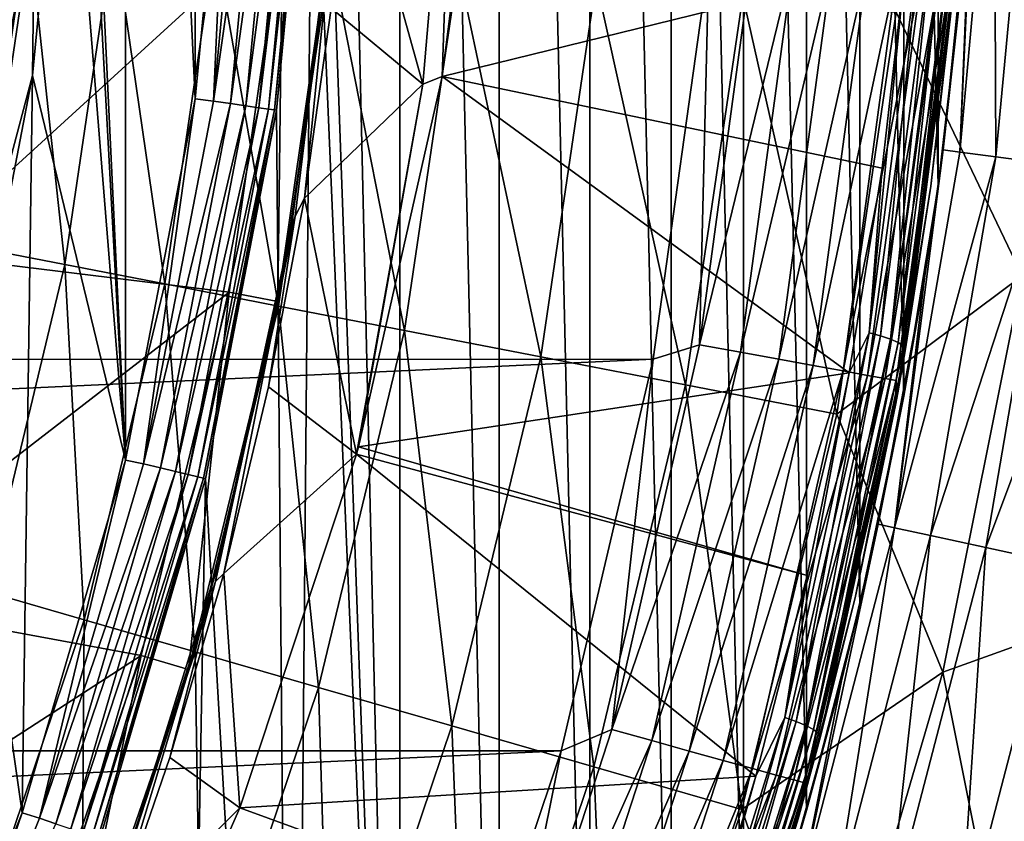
# Model space of a CAD drawing. Header units: metres. Extents: x -109 to 109, y -342 to 116.
# Tile 130 of 213: x 22.19 to 28.19, y -7.74 to -2.86. Entities that reach past the tile are written whole.
import ezdxf

# ---------------------------------------------------------------- set-up
doc = ezdxf.new("R2010")
doc.units = ezdxf.units.M
doc.layers.add('solid_505140_SW0001', color=7, linetype='CONTINUOUS')

msp = doc.modelspace()

# ---------------------------------------------------------------- linework, layer by layer
at = {"layer": 'solid_505140_SW0001'}
for points in [[(24.506989, -13.650418, 31), (24.506989, 13.650418, 31), (23.850792, 14.767026, 31)], [(23.972839, 1.141143, 31), (24.506989, -13.650418, 31), (23.850792, 14.767026, 31)], [(25.111013, -12.504457, 31), (25.111013, 12.504457, 31), (24.506989, 13.650418, 31)], [(24.506989, -13.650418, 31), (25.111013, -12.504457, 31), (24.506989, 13.650418, 31)], [(25.662172, -11.330418, 31), (25.662172, 11.330418, 31), (25.111013, 12.504457, 31)], [(25.111013, -12.504457, 31), (25.662172, -11.330418, 31), (25.111013, 12.504457, 31)], [(26.157946, -10.133497, 31), (26.157946, 10.133497, 31), (25.662172, 11.330418, 31)], [(25.662172, -11.330418, 31), (26.157946, -10.133497, 31), (25.662172, 11.330418, 31)], [(26.597843, -8.915154, 31), (26.597843, 8.915154, 31), (26.157946, 10.133497, 31)], [(26.157946, -10.133497, 31), (26.597843, -8.915154, 31), (26.157946, 10.133497, 31)], [(26.981283, -7.676992, 31), (26.981283, 7.676992, 31), (26.597843, 8.915154, 31)], [(26.597843, -8.915154, 31), (26.981283, -7.676992, 31), (26.597843, 8.915154, 31)], [(22.836676, -5.544024, 34), (22.836691, 5.54396, 34), (22.205881, 7.690804, 34)], [(22.474459, 1.071545, 34), (22.836676, -5.544024, 34), (22.205881, 7.690804, 34)], [(27.307158, -6.422096, 31), (27.307158, 6.422096, 31), (26.981283, 7.676992, 31)], [(26.981283, -7.676992, 31), (27.307158, -6.422096, 31), (26.981283, 7.676992, 31)], [(27.5746, -5.154395, 31), (27.5746, 5.154395, 31), (27.307158, 6.422096, 31)], [(27.307158, -6.422096, 31), (27.5746, -5.154395, 31), (27.307158, 6.422096, 31)], [(22.836676, -5.544024, 34), (23.260468, -3.346642, 34), (22.836691, 5.54396, 34)], [(23.260468, -3.346642, 34), (23.260477, 3.346576, 34), (22.836691, 5.54396, 34)], [(27.783115, -3.876137, 31), (27.783115, 3.876137, 31), (27.5746, 5.154395, 31)], [(27.5746, -5.154395, 31), (27.783115, -3.876137, 31), (27.5746, 5.154395, 31)], [(27.783115, -3.876137, 31), (27.932512, -2.588223, 31), (27.783115, 3.876137, 31)], [(23.260468, -3.346642, 34), (23.473347, -1.118814, 34), (23.260477, 3.346576, 34)], [(23.972839, 1.141143, 31), (23.972839, -1.141143, 31), (24.506989, -13.650418, 31)], [(22.474459, 1.071545, 34), (22.474459, -1.07153, 34), (22.836676, -5.544024, 34)], [(25.05442, -0.920329, 40.943993), (24.764456, -3.210509, 40.436272), (24.841686, -0.979024, 39.927074)], [(27.585497, -2.515642, 40.590321), (24.764456, -3.210509, 40.436272), (25.05442, -0.920329, 40.943993)], [(24.194204, -1.630088, 37.711193), (24.841686, -0.979024, 39.927074), (24.646654, -3.25736, 39.927074)], [(24.764456, -3.210509, 40.436272), (24.646654, -3.25736, 39.927074), (24.841686, -0.979024, 39.927074)], [(22.474459, -1.07153, 34), (22.270624, -3.20458, 34), (22.836676, -5.544024, 34)], [(22.280931, -2.19448, 34.012535), (22.270624, -3.20458, 34), (22.474459, -1.07153, 34)], [(23.370932, -3.360233, 33.987465), (23.473347, -1.118814, 34), (23.260468, -3.346642, 34)], [(23.370932, -3.360233, 33.987465), (23.584517, -1.123469, 33.987465), (23.473347, -1.118814, 34)], [(23.69018, -1.128502, 33.950436), (23.584517, -1.123469, 33.987465), (23.370932, -3.360233, 33.987465)], [(23.475637, -3.375287, 33.950436), (23.69018, -1.128502, 33.950436), (23.370932, -3.360233, 33.987465)], [(23.78495, -1.133017, 33.890778), (23.69018, -1.128502, 33.950436), (23.475637, -3.375287, 33.950436)], [(23.56955, -3.38879, 33.890778), (23.78495, -1.133017, 33.890778), (23.475637, -3.375287, 33.950436)], [(23.864065, -1.136786, 33.811481), (23.78495, -1.133017, 33.890778), (23.56955, -3.38879, 33.890778)], [(23.647949, -3.400062, 33.811481), (23.864065, -1.136786, 33.811481), (23.56955, -3.38879, 33.890778)], [(23.923552, -1.139619, 33.716537), (23.864065, -1.136786, 33.811481), (23.647949, -3.400062, 33.811481)], [(23.706896, -3.408537, 33.716537), (23.923552, -1.139619, 33.716537), (23.647949, -3.400062, 33.811481)], [(23.960419, -1.141375, 33.610714), (23.923552, -1.139619, 33.716537), (23.706896, -3.408537, 33.716537)], [(23.743429, -3.41379, 33.610714), (23.960419, -1.141375, 33.610714), (23.706896, -3.408537, 33.716537)], [(23.743429, -3.41379, 33.610714), (23.972816, -1.141966, 33.5), (23.960419, -1.141375, 33.610714)], [(23.743429, -3.41379, 33.610714), (23.755714, -3.415555, 33.5), (23.972816, -1.141966, 33.5)], [(23.972839, -1.141143, 31), (23.755615, -3.416092, 31), (23.850792, -14.767026, 31)], [(23.755714, -3.415555, 33.5), (23.755615, -3.416092, 31), (23.972839, -1.141143, 31)], [(23.972816, -1.141966, 33.5), (23.755714, -3.415555, 33.5), (23.972839, -1.141143, 31)], [(23.972839, -1.141143, 31), (23.850792, -14.767026, 31), (24.506989, -13.650418, 31)], [(27.91485, -3.669797, 29.818933), (28.021614, -1.353338, 30.940535), (27.986366, -1.950815, 30.940535)], [(27.91485, -3.669797, 29.818933), (28.125166, -1.358339, 29.799059), (28.021614, -1.353338, 30.940535)], [(27.91485, -3.669797, 29.818933), (28.135557, -3.698812, 28.715034), (28.125166, -1.358339, 29.799059)], [(28.135557, -3.698812, 28.715034), (28.354755, -1.369427, 28.676167), (28.125166, -1.358339, 29.799059)], [(28.135557, -3.698812, 28.715034), (28.474428, -3.743362, 27.642036), (28.354755, -1.369427, 28.676167)], [(24.087626, -2.793386, 37.711193), (24.194204, -1.630088, 37.711193), (24.646654, -3.25736, 39.927074)], [(23.869621, -4.059385, 37.558445), (24.110802, -2.075878, 37.401829), (24.145288, -1.800696, 37.558445)], [(23.869621, -4.059385, 37.558445), (24.145288, -1.800696, 37.558445), (23.925146, -3.950202, 37.711193)], [(24.145288, -1.800696, 37.558445), (24.087626, -2.793386, 37.711193), (23.925146, -3.950202, 37.711193)], [(28.569906, -1.977999, -21.057859), (28.294798, -4.42226, -21.057859), (27.528831, -2.817675, -21.230862)], [(27.814945, -3.656663, 30.940535), (27.986366, -1.950815, 30.940535), (27.932512, -2.588223, 31)], [(27.91485, -3.669797, 29.818933), (27.986366, -1.950815, 30.940535), (27.814945, -3.656663, 30.940535)], [(24.090418, -2.30039, 34.900002), (24.110802, -2.075878, 37.401829), (23.843863, -4.136453, 37.401829)], [(23.869621, -4.059385, 37.558445), (23.843863, -4.136453, 37.401829), (24.110802, -2.075878, 37.401829)], [(23.791767, -2.271785, 34.599998), (21.577244, -4.292109, 34.599998), (21.89406, -2.156298, 34.599998)], [(22.280931, -2.19448, 34.012535), (22.175659, -2.184112, 34.049564), (21.854795, -4.347189, 34.049564)], [(21.958546, -4.367826, 34.012535), (22.280931, -2.19448, 34.012535), (21.854795, -4.347189, 34.049564)], [(21.958546, -4.367826, 34.012535), (22.270624, -3.20458, 34), (22.280931, -2.19448, 34.012535)], [(23.791767, -2.271785, 34.599998), (23.468092, -4.523118, 34.599998), (21.577244, -4.292109, 34.599998)], [(21.820459, -2.233402, -26.15765), (22.242672, -2.276617, -25.273195), (21.950373, -4.254485, -25.273195)], [(21.950373, -4.254485, -25.273195), (22.242672, -2.276617, -25.273195), (22.466576, -4.354537, -24.444996)], [(22.242672, -2.276617, -25.273195), (22.765749, -2.330156, -24.444996), (22.466576, -4.354537, -24.444996)], [(23.791767, -2.271785, 34.599998), (23.762695, -4.579772, 34.900002), (23.468092, -4.523118, 34.599998)], [(23.791767, -2.271785, 34.599998), (24.090418, -2.30039, 34.900002), (23.762695, -4.579772, 34.900002)], [(22.466576, -4.354537, -24.444996), (22.765749, -2.330156, -24.444996), (23.075106, -4.472484, -23.68462)], [(22.765749, -2.330156, -24.444996), (23.382383, -2.39327, -23.68462), (23.075106, -4.472484, -23.68462)], [(23.762695, -4.579772, 34.900002), (24.090418, -2.30039, 34.900002), (23.843863, -4.136453, 37.401829)], [(23.075106, -4.472484, -23.68462), (23.382383, -2.39327, -23.68462), (23.76746, -4.606678, -23.002691)], [(23.382383, -2.39327, -23.68462), (24.083958, -2.465079, -23.002691), (23.76746, -4.606678, -23.002691)], [(27.363113, -4.770086, 40.100407), (27.585497, -2.515642, 40.590321), (27.672211, -2.394696, 40.627018)], [(27.363113, -4.770086, 40.100407), (27.672211, -2.394696, 40.627018), (27.433123, -4.787894, 40.125698)], [(27.672211, -2.394696, 40.627018), (27.742975, -2.406707, 40.653595), (27.433123, -4.787894, 40.125698)], [(27.433123, -4.787894, 40.125698), (27.742975, -2.406707, 40.653595), (27.493734, -4.807829, 40.167973)], [(27.742975, -2.406707, 40.653595), (27.804237, -2.421623, 40.69698), (27.493734, -4.807829, 40.167973)], [(27.493734, -4.807829, 40.167973), (27.804237, -2.421623, 40.69698), (27.540998, -4.828593, 40.22448)], [(27.804237, -2.421623, 40.69698), (27.852013, -2.438474, 40.754356), (27.540998, -4.828593, 40.22448)], [(27.540998, -4.828593, 40.22448), (27.852013, -2.438474, 40.754356), (27.571842, -4.848835, 40.291538)], [(27.852013, -2.438474, 40.754356), (27.883188, -2.456162, 40.821983), (27.571842, -4.848835, 40.291538)], [(27.571842, -4.848835, 40.291538), (27.883188, -2.456162, 40.821983), (27.584257, -4.867238, 40.364788)], [(27.883188, -2.456162, 40.821983), (27.895737, -2.473537, 40.895458), (27.584257, -4.867238, 40.364788)], [(-26.387266, -2.506375, 84.926178), (-26.049356, -4.931196, 84.926178), (26.387266, -2.506374, 84.926178)], [(-26.049356, -4.931196, 84.926178), (26.049358, -4.931189, 84.926178), (26.387266, -2.506374, 84.926178)], [(23.76746, -4.606678, -23.002691), (24.083958, -2.465079, -23.002691), (24.533968, -4.755245, -22.408735)], [(24.083958, -2.465079, -23.002691), (24.860674, -2.544578, -22.408735), (24.533968, -4.755245, -22.408735)], [(27.585497, -2.515642, 40.590321), (27.442448, -3.768578, 40.312553), (24.764456, -3.210509, 40.436272)], [(26.33042, -4.843199, 84.903389), (26.387266, -2.506374, 84.926178), (26.049358, -4.931189, 84.926178)], [(26.33042, -4.843199, 84.903389), (26.652742, -2.463722, 84.903389), (26.387266, -2.506374, 84.926178)], [(26.90453, -2.486383, 84.835632), (26.652742, -2.463722, 84.903389), (26.33042, -4.843199, 84.903389)], [(26.579163, -4.888339, 84.835632), (26.90453, -2.486383, 84.835632), (26.33042, -4.843199, 84.903389)], [(27.140751, -2.507644, 84.72496), (26.90453, -2.486383, 84.835632), (26.579163, -4.888339, 84.835632)], [(26.812527, -4.930688, 84.72496), (27.140751, -2.507644, 84.72496), (26.579163, -4.888339, 84.835632)], [(27.354218, -2.526856, 84.574745), (27.140751, -2.507644, 84.72496), (26.812527, -4.930688, 84.72496)], [(27.363113, -4.770086, 40.100407), (27.442448, -3.768578, 40.312553), (27.585497, -2.515642, 40.590321)], [(27.584257, -4.867238, 40.364788), (27.895737, -2.473537, 40.895458), (27.739241, -3.877351, 40.604782)], [(27.895737, -2.473537, 40.895458), (27.883993, -2.61109, 40.882515), (27.739241, -3.877351, 40.604782)], [(24.533968, -4.755245, -22.408735), (24.860674, -2.544578, -22.408735), (25.363922, -4.916109, -21.911051)], [(24.860674, -2.544578, -22.408735), (25.701679, -2.630658, -21.911051), (25.363922, -4.916109, -21.911051)], [(27.023413, -4.968958, 84.574745), (27.354218, -2.526856, 84.574745), (26.812527, -4.930688, 84.72496)], [(27.538429, -2.543435, 84.389557), (27.354218, -2.526856, 84.574745), (27.023413, -4.968958, 84.574745)], [(27.205397, -5.001984, 84.389557), (27.538429, -2.543435, 84.389557), (27.023413, -4.968958, 84.574745)], [(27.687778, -2.556877, 84.175049), (27.538429, -2.543435, 84.389557), (27.205397, -5.001984, 84.389557)], [(27.35294, -5.028759, 84.175049), (27.687778, -2.556877, 84.175049), (27.205397, -5.001984, 84.389557)], [(27.797718, -2.566772, 83.937737), (27.687778, -2.556877, 84.175049), (27.35294, -5.028759, 84.175049)], [(27.46155, -5.048468, 83.937737), (27.797718, -2.566772, 83.937737), (27.35294, -5.028759, 84.175049)], [(27.864899, -2.572818, 83.684845), (27.797718, -2.566772, 83.937737), (27.46155, -5.048468, 83.937737)], [(27.527918, -5.060513, 83.684845), (27.864899, -2.572818, 83.684845), (27.46155, -5.048468, 83.937737)], [(27.527918, -5.060513, 83.684845), (27.880558, -2.648444, 83.426178), (27.864899, -2.572818, 83.684845)], [(25.363922, -4.916109, -21.911051), (25.701679, -2.630658, -21.911051), (26.245728, -5.087023, -21.51659)], [(25.701679, -2.630658, -21.911051), (26.595226, -2.722116, -21.51659), (26.245728, -5.087023, -21.51659)], [(27.739241, -3.877351, 40.604782), (27.883993, -2.61109, 40.882515), (27.880558, -2.648444, 83.426178)], [(27.814945, -3.656663, 30.940535), (27.932512, -2.588223, 31), (27.783115, -3.876137, 31)], [(27.739241, -3.877351, 40.604782), (27.880558, -2.648444, 83.426178), (27.523247, -5.209915, 83.426178)], [(27.527918, -5.060513, 83.684845), (27.523247, -5.209915, 83.426178), (27.880558, -2.648444, 83.426178)], [(26.245728, -5.087023, -21.51659), (26.595226, -2.722116, -21.51659), (27.167063, -5.2656, -21.230862)], [(26.595226, -2.722116, -21.51659), (27.528831, -2.817675, -21.230862), (27.167063, -5.2656, -21.230862)], [(23.925146, -3.950202, 37.711193), (24.087626, -2.793386, 37.711193), (24.646654, -3.25736, 39.927074)], [(28.294798, -4.42226, -21.057859), (27.167063, -5.2656, -21.230862), (27.528831, -2.817675, -21.230862)], [(30.854897, -2.91133, -21), (27.34347, -11.378887, -21), (28.233604, -8.944708, -21)], [(31.547462, -3.659468, -21), (27.34347, -11.378887, -21), (30.854897, -2.91133, -21)], [(22.270624, -3.20458, 34), (21.86478, -5.308566, 34), (22.20586, -7.690866, 34)], [(21.958546, -4.367826, 34.012535), (21.86478, -5.308566, 34), (22.270624, -3.20458, 34)], [(22.270624, -3.20458, 34), (22.20586, -7.690866, 34), (22.836676, -5.544024, 34)], [(24.764456, -3.210509, 40.436272), (24.255461, -5.463558, 39.936783), (24.646654, -3.25736, 39.927074)], [(27.242474, -5.013635, 40.03653), (24.255461, -5.463558, 39.936783), (24.764456, -3.210509, 40.436272)], [(27.442448, -3.768578, 40.312553), (27.242474, -5.013635, 40.03653), (24.764456, -3.210509, 40.436272)], [(23.925146, -3.950202, 37.711193), (24.646654, -3.25736, 39.927074), (24.243137, -5.507869, 39.92696)], [(24.255461, -5.463558, 39.936783), (24.243137, -5.507869, 39.92696), (24.646654, -3.25736, 39.927074)], [(22.945696, -5.566566, 33.987465), (23.260468, -3.346642, 34), (22.836676, -5.544024, 34)], [(22.945696, -5.566566, 33.987465), (23.370932, -3.360233, 33.987465), (23.260468, -3.346642, 34)], [(23.475637, -3.375287, 33.950436), (23.370932, -3.360233, 33.987465), (22.945696, -5.566566, 33.987465)], [(23.048496, -5.591505, 33.950436), (23.475637, -3.375287, 33.950436), (22.945696, -5.566566, 33.987465)], [(23.56955, -3.38879, 33.890778), (23.475637, -3.375287, 33.950436), (23.048496, -5.591505, 33.950436)], [(23.140699, -5.613873, 33.890778), (23.56955, -3.38879, 33.890778), (23.048496, -5.591505, 33.950436)], [(23.647949, -3.400062, 33.811481), (23.56955, -3.38879, 33.890778), (23.140699, -5.613873, 33.890778)], [(23.217672, -5.632546, 33.811481), (23.647949, -3.400062, 33.811481), (23.140699, -5.613873, 33.890778)], [(23.706896, -3.408537, 33.716537), (23.647949, -3.400062, 33.811481), (23.217672, -5.632546, 33.811481)], [(23.275547, -5.646586, 33.716537), (23.706896, -3.408537, 33.716537), (23.217672, -5.632546, 33.811481)], [(23.743429, -3.41379, 33.610714), (23.706896, -3.408537, 33.716537), (23.275547, -5.646586, 33.716537)], [(23.311417, -5.655288, 33.610714), (23.743429, -3.41379, 33.610714), (23.275547, -5.646586, 33.716537)], [(23.311417, -5.655288, 33.610714), (23.755714, -3.415555, 33.5), (23.743429, -3.41379, 33.610714)], [(23.311417, -5.655288, 33.610714), (23.323477, -5.658214, 33.5), (23.755714, -3.415555, 33.5)], [(23.755714, -3.415555, 33.5), (23.323477, -5.658214, 33.5), (23.755615, -3.416092, 31)], [(23.323477, -5.658214, 33.5), (23.323622, -5.657643, 31), (23.755615, -3.416092, 31)], [(23.755615, -3.416092, 31), (23.323622, -5.657643, 31), (23.850792, -14.767026, 31)], [(31.547462, -3.659468, -21), (26.244766, -13.724294, -21), (27.34347, -11.378887, -21)], [(32.275928, -4.376399, -21), (26.244766, -13.724294, -21), (31.547462, -3.659468, -21)], [(27.518219, -5.95656, 29.815672), (27.814945, -3.656663, 30.940535), (27.701151, -4.43718, 30.940535)], [(27.518219, -5.95656, 29.815672), (27.91485, -3.669797, 29.818933), (27.814945, -3.656663, 30.940535)], [(27.518219, -5.95656, 29.815672), (28.135557, -3.698812, 28.715034), (27.91485, -3.669797, 29.818933)], [(27.518219, -5.95656, 29.815672), (27.736942, -6.003904, 28.708656), (28.135557, -3.698812, 28.715034)], [(27.701151, -4.43718, 30.940535), (27.814945, -3.656663, 30.940535), (27.783115, -3.876137, 31)], [(27.736942, -6.003904, 28.708656), (28.474428, -3.743362, 27.642036), (28.135557, -3.698812, 28.715034)], [(27.363113, -4.770086, 40.100407), (27.242474, -5.013635, 40.03653), (27.442448, -3.768578, 40.312553)], [(27.736942, -6.003904, 28.708656), (28.072809, -6.076606, 27.632797), (28.474428, -3.743362, 27.642036)], [(28.072809, -6.076606, 27.632797), (28.927414, -3.802913, 26.612762), (28.474428, -3.743362, 27.642036)], [(28.072809, -6.076606, 27.632797), (28.521784, -6.17379, 26.60103), (28.927414, -3.802913, 26.612762)], [(27.537077, -5.135374, 40.328846), (27.739241, -3.877351, 40.604782), (27.523247, -5.209915, 83.426178)], [(27.584257, -4.867238, 40.364788), (27.739241, -3.877351, 40.604782), (27.537077, -5.135374, 40.328846)], [(27.701151, -4.43718, 30.940535), (27.783115, -3.876137, 31), (27.5746, -5.154395, 31)], [(23.707144, -5.097851, 37.711193), (23.925146, -3.950202, 37.711193), (24.243137, -5.507869, 39.92696)], [(23.869621, -4.059385, 37.558445), (23.925146, -3.950202, 37.711193), (23.707144, -5.097851, 37.711193)], [(23.383137, -6.282221, 37.558445), (23.843863, -4.136453, 37.401829), (23.869621, -4.059385, 37.558445)], [(23.383137, -6.282221, 37.558445), (23.869621, -4.059385, 37.558445), (23.434122, -6.233669, 37.711193)], [(23.869621, -4.059385, 37.558445), (23.707144, -5.097851, 37.711193), (23.434122, -6.233669, 37.711193)], [(23.383137, -6.282221, 37.558445), (23.40115, -6.166535, 37.401829), (23.843863, -4.136453, 37.401829)], [(23.762695, -4.579772, 34.900002), (23.843863, -4.136453, 37.401829), (23.40115, -6.166535, 37.401829)], [(21.950373, -4.254485, -25.273195), (22.466576, -4.354537, -24.444996), (21.987755, -6.344099, -24.444996)], [(23.468092, -4.523118, 34.599998), (21.052717, -6.386158, 34.599998), (21.577244, -4.292109, 34.599998)], [(21.987755, -6.344099, -24.444996), (22.466576, -4.354537, -24.444996), (22.583317, -6.515935, -23.68462)], [(22.466576, -4.354537, -24.444996), (23.075106, -4.472484, -23.68462), (22.583317, -6.515935, -23.68462)], [(32.275928, -4.376399, -21), (24.945015, -15.965289, -21), (26.244766, -13.724294, -21)], [(33.038197, -5.059392, -21), (24.945015, -15.965289, -21), (32.275928, -4.376399, -21)], [(28.294798, -4.42226, -21.057859), (27.810966, -6.833899, -21.057859), (27.167063, -5.2656, -21.230862)], [(28.907614, -6.441504, -21), (27.810966, -6.833899, -21.057859), (28.294798, -4.42226, -21.057859)], [(22.583317, -6.515935, -23.68462), (23.075106, -4.472484, -23.68462), (23.260916, -6.711442, -23.002691)], [(23.075106, -4.472484, -23.68462), (23.76746, -4.606678, -23.002691), (23.260916, -6.711442, -23.002691)], [(27.419271, -5.935142, 30.940535), (27.701151, -4.43718, 30.940535), (27.5746, -5.154395, 31)], [(27.518219, -5.95656, 29.815672), (27.701151, -4.43718, 30.940535), (27.419271, -5.935142, 30.940535)], [(23.468092, -4.523118, 34.599998), (22.931835, -6.733577, 34.599998), (21.052717, -6.386158, 34.599998)], [(23.468092, -4.523118, 34.599998), (23.219654, -6.818187, 34.900002), (22.931835, -6.733577, 34.599998)], [(23.468092, -4.523118, 34.599998), (23.762695, -4.579772, 34.900002), (23.219654, -6.818187, 34.900002)], [(23.219654, -6.818187, 34.900002), (23.762695, -4.579772, 34.900002), (23.40115, -6.166535, 37.401829)], [(23.260916, -6.711442, -23.002691), (23.76746, -4.606678, -23.002691), (24.011087, -6.927888, -22.408735)], [(23.76746, -4.606678, -23.002691), (24.533968, -4.755245, -22.408735), (24.011087, -6.927888, -22.408735)], [(24.011087, -6.927888, -22.408735), (24.533968, -4.755245, -22.408735), (24.823353, -7.16225, -21.911051)], [(24.533968, -4.755245, -22.408735), (25.363922, -4.916109, -21.911051), (24.823353, -7.16225, -21.911051)], [(26.850086, -7.111455, 39.581337), (27.242474, -5.013635, 40.03653), (27.363113, -4.770086, 40.100407)], [(26.850086, -7.111455, 39.581337), (27.363113, -4.770086, 40.100407), (26.91884, -7.134988, 39.605358)], [(27.363113, -4.770086, 40.100407), (27.433123, -4.787894, 40.125698), (26.91884, -7.134988, 39.605358)], [(26.91884, -7.134988, 39.605358), (27.433123, -4.787894, 40.125698), (26.978365, -7.15988, 39.646534)], [(27.433123, -4.787894, 40.125698), (27.493734, -4.807829, 40.167973), (26.978365, -7.15988, 39.646534)], [(25.796101, -7.184204, 84.903389), (26.33042, -4.843199, 84.903389), (26.049358, -4.931189, 84.926178)], [(26.579163, -4.888339, 84.835632), (26.33042, -4.843199, 84.903389), (25.796101, -7.184204, 84.903389)], [(26.978365, -7.15988, 39.646534), (27.493734, -4.807829, 40.167973), (27.024784, -7.184509, 39.702187)], [(27.493734, -4.807829, 40.167973), (27.540998, -4.828593, 40.22448), (27.024784, -7.184509, 39.702187)], [(27.024784, -7.184509, 39.702187), (27.540998, -4.828593, 40.22448), (27.055075, -7.207273, 39.768688)], [(27.540998, -4.828593, 40.22448), (27.571842, -4.848835, 40.291538), (27.055075, -7.207273, 39.768688)], [(27.055075, -7.207273, 39.768688), (27.571842, -4.848835, 40.291538), (27.067266, -7.226691, 39.841709)], [(27.571842, -4.848835, 40.291538), (27.584257, -4.867238, 40.364788), (27.067266, -7.226691, 39.841709)], [(26.039795, -7.251459, 84.835632), (26.579163, -4.888339, 84.835632), (25.796101, -7.184204, 84.903389)], [(26.812527, -4.930688, 84.72496), (26.579163, -4.888339, 84.835632), (26.039795, -7.251459, 84.835632)], [(27.067266, -7.226691, 39.841709), (27.584257, -4.867238, 40.364788), (27.278006, -6.382397, 40.055393)], [(27.584257, -4.867238, 40.364788), (27.537077, -5.135374, 40.328846), (27.278006, -6.382397, 40.055393)], [(-26.049356, -4.931196, 84.926178), (-25.489304, -7.313734, 84.926178), (26.049358, -4.931189, 84.926178)], [(-25.489304, -7.313734, 84.926178), (25.489307, -7.313723, 84.926178), (26.049358, -4.931189, 84.926178)], [(24.823353, -7.16225, -21.911051), (25.363922, -4.916109, -21.911051), (25.686365, -7.411253, -21.51659)], [(25.363922, -4.916109, -21.911051), (26.245728, -5.087023, -21.51659), (25.686365, -7.411253, -21.51659)], [(25.796101, -7.184204, 84.903389), (26.049358, -4.931189, 84.926178), (25.489307, -7.313723, 84.926178)], [(26.268425, -7.314557, 84.72496), (26.812527, -4.930688, 84.72496), (26.039795, -7.251459, 84.835632)], [(27.023413, -4.968958, 84.574745), (26.812527, -4.930688, 84.72496), (26.268425, -7.314557, 84.72496)], [(26.475031, -7.371576, 84.574745), (27.023413, -4.968958, 84.574745), (26.268425, -7.314557, 84.72496)], [(27.205397, -5.001984, 84.389557), (27.023413, -4.968958, 84.574745), (26.475031, -7.371576, 84.574745)], [(27.242474, -5.013635, 40.03653), (26.986267, -6.247454, 39.763), (24.255461, -5.463558, 39.936783)], [(26.653322, -7.420781, 84.389557), (27.205397, -5.001984, 84.389557), (26.475031, -7.371576, 84.574745)], [(27.35294, -5.028759, 84.175049), (27.205397, -5.001984, 84.389557), (26.653322, -7.420781, 84.389557)], [(26.797871, -7.460674, 84.175049), (27.35294, -5.028759, 84.175049), (26.653322, -7.420781, 84.389557)], [(27.46155, -5.048468, 83.937737), (27.35294, -5.028759, 84.175049), (26.797871, -7.460674, 84.175049)], [(26.850086, -7.111455, 39.581337), (26.986267, -6.247454, 39.763), (27.242474, -5.013635, 40.03653)], [(33.038197, -5.059392, -21), (23.454033, -18.084591, -21), (24.945015, -15.965289, -21)], [(33.832699, -5.706665, -21), (23.454033, -18.084591, -21), (33.038197, -5.059392, -21)], [(25.686365, -7.411253, -21.51659), (26.245728, -5.087023, -21.51659), (26.588064, -7.671421, -21.230862)], [(26.245728, -5.087023, -21.51659), (27.167063, -5.2656, -21.230862), (26.588064, -7.671421, -21.230862)], [(26.904276, -7.49004, 83.937737), (27.46155, -5.048468, 83.937737), (26.797871, -7.460674, 84.175049)], [(27.527918, -5.060513, 83.684845), (27.46155, -5.048468, 83.937737), (26.904276, -7.49004, 83.937737)], [(26.969299, -7.507986, 83.684845), (27.527918, -5.060513, 83.684845), (26.904276, -7.49004, 83.937737)], [(26.969299, -7.507986, 83.684845), (27.523247, -5.209915, 83.426178), (27.527918, -5.060513, 83.684845)], [(23.434122, -6.233669, 37.711193), (23.707144, -5.097851, 37.711193), (24.243137, -5.507869, 39.92696)], [(27.278006, -6.382397, 40.055393), (27.537077, -5.135374, 40.328846), (27.523247, -5.209915, 83.426178)], [(27.419271, -5.935142, 30.940535), (27.5746, -5.154395, 31), (27.307158, -6.422096, 31)], [(27.278006, -6.382397, 40.055393), (27.523247, -5.209915, 83.426178), (26.93112, -7.727491, 83.426178)], [(26.969299, -7.507986, 83.684845), (26.93112, -7.727491, 83.426178), (27.523247, -5.209915, 83.426178)], [(27.810966, -6.833899, -21.057859), (26.588064, -7.671421, -21.230862), (27.167063, -5.2656, -21.230862)], [(21.86478, -5.308566, 34), (21.373556, -9.768347, 34), (22.20586, -7.690866, 34)], [(23.434122, -6.233669, 37.711193), (24.243137, -5.507869, 39.92696), (23.531754, -7.660325, 39.449772)], [(26.674335, -7.467923, 39.492428), (23.531754, -7.660325, 39.449772), (24.243137, -5.507869, 39.92696)], [(26.986267, -6.247454, 39.763), (24.243137, -5.507869, 39.92696), (24.255461, -5.463558, 39.936783)], [(26.986267, -6.247454, 39.763), (26.674335, -7.467923, 39.492428), (24.243137, -5.507869, 39.92696)], [(22.31266, -7.722487, 33.987465), (22.836676, -5.544024, 34), (22.20586, -7.690866, 34)], [(22.31266, -7.722487, 33.987465), (22.945696, -5.566566, 33.987465), (22.836676, -5.544024, 34)], [(23.048496, -5.591505, 33.950436), (22.945696, -5.566566, 33.987465), (22.31266, -7.722487, 33.987465)], [(22.412624, -7.757085, 33.950436), (23.048496, -5.591505, 33.950436), (22.31266, -7.722487, 33.987465)], [(23.140699, -5.613873, 33.890778), (23.048496, -5.591505, 33.950436), (22.412624, -7.757085, 33.950436)], [(22.502285, -7.788116, 33.890778), (23.140699, -5.613873, 33.890778), (22.412624, -7.757085, 33.950436)], [(23.217672, -5.632546, 33.811481), (23.140699, -5.613873, 33.890778), (22.502285, -7.788116, 33.890778)], [(22.577133, -7.814022, 33.811481), (23.217672, -5.632546, 33.811481), (22.502285, -7.788116, 33.890778)], [(23.275547, -5.646586, 33.716537), (23.217672, -5.632546, 33.811481), (22.577133, -7.814022, 33.811481)], [(22.633411, -7.8335, 33.716537), (23.275547, -5.646586, 33.716537), (22.577133, -7.814022, 33.811481)], [(23.311417, -5.655288, 33.610714), (23.275547, -5.646586, 33.716537), (22.633411, -7.8335, 33.716537)], [(22.668291, -7.845572, 33.610714), (23.311417, -5.655288, 33.610714), (22.633411, -7.8335, 33.716537)], [(22.668291, -7.845572, 33.610714), (23.323477, -5.658214, 33.5), (23.311417, -5.655288, 33.610714)], [(22.668291, -7.845572, 33.610714), (22.680019, -7.849631, 33.5), (23.323477, -5.658214, 33.5)], [(23.323622, -5.657643, 31), (22.679909, -7.849939, 31), (23.142941, -15.853376, 31)], [(22.680019, -7.849631, 33.5), (22.679909, -7.849939, 31), (23.323622, -5.657643, 31)], [(23.323477, -5.658214, 33.5), (22.680019, -7.849631, 33.5), (23.323622, -5.657643, 31)], [(23.323622, -5.657643, 31), (23.142941, -15.853376, 31), (23.850792, -14.767026, 31)], [(34.656178, -6.315277, -21), (23.454033, -18.084591, -21), (33.832699, -5.706665, -21)], [(26.93413, -8.202785, 29.815672), (27.419271, -5.935142, 30.940535), (27.195488, -6.888233, 30.940535)], [(26.93413, -8.202785, 29.815672), (27.518219, -5.95656, 29.815672), (27.419271, -5.935142, 30.940535)], [(27.148209, -8.267983, 28.708656), (27.518219, -5.95656, 29.815672), (26.93413, -8.202785, 29.815672)], [(27.148209, -8.267983, 28.708656), (27.736942, -6.003904, 28.708656), (27.518219, -5.95656, 29.815672)], [(27.195488, -6.888233, 30.940535), (27.419271, -5.935142, 30.940535), (27.307158, -6.422096, 31)], [(27.476948, -8.368101, 27.632797), (27.736942, -6.003904, 28.708656), (27.148209, -8.267983, 28.708656)], [(27.476948, -8.368101, 27.632797), (28.072809, -6.076606, 27.632797), (27.736942, -6.003904, 28.708656)], [(27.916393, -8.501933, 26.60103), (28.072809, -6.076606, 27.632797), (27.476948, -8.368101, 27.632797)], [(27.916393, -8.501933, 26.60103), (28.521784, -6.17379, 26.60103), (28.072809, -6.076606, 27.632797)], [(23.219654, -6.818187, 34.900002), (23.40115, -6.166535, 37.401829), (22.785931, -8.151158, 37.401829)], [(23.383137, -6.282221, 37.558445), (22.785931, -8.151158, 37.401829), (23.40115, -6.166535, 37.401829)], [(28.46126, -8.667872, 25.625761), (28.521784, -6.17379, 26.60103), (27.916393, -8.501933, 26.60103)], [(23.106718, -7.35502, 37.711193), (23.434122, -6.233669, 37.711193), (23.531754, -7.660325, 39.449772)], [(23.383137, -6.282221, 37.558445), (23.434122, -6.233669, 37.711193), (23.106718, -7.35502, 37.711193)], [(22.690134, -8.449572, 37.558445), (22.785931, -8.151158, 37.401829), (23.383137, -6.282221, 37.558445)], [(22.690134, -8.449572, 37.558445), (23.383137, -6.282221, 37.558445), (22.725689, -8.459303, 37.711193)], [(23.383137, -6.282221, 37.558445), (23.106718, -7.35502, 37.711193), (22.725689, -8.459303, 37.711193)], [(26.850086, -7.111455, 39.581337), (26.674335, -7.467923, 39.492428), (26.986267, -6.247454, 39.763)], [(34.656178, -6.315277, -21), (21.783573, -20.065384, -21), (23.454033, -18.084591, -21)], [(35.506176, -6.883724, -21), (21.783573, -20.065384, -21), (34.656178, -6.315277, -21)], [(21.987755, -6.344099, -24.444996), (22.583317, -6.515935, -23.68462), (21.91095, -8.507284, -23.68462)], [(22.931835, -6.733577, 34.599998), (20.325336, -8.41903, 34.599998), (21.052717, -6.386158, 34.599998)], [(26.962673, -7.615709, 39.784889), (27.278006, -6.382397, 40.055393), (26.93112, -7.727491, 83.426178)], [(27.067266, -7.226691, 39.841709), (27.278006, -6.382397, 40.055393), (26.962673, -7.615709, 39.784889)], [(27.195488, -6.888233, 30.940535), (27.307158, -6.422096, 31), (26.981283, -7.676992, 31)], [(28.907614, -6.441504, -21), (28.233604, -8.944708, -21), (27.810966, -6.833899, -21.057859)], [(21.91095, -8.507284, -23.68462), (22.583317, -6.515935, -23.68462), (22.568375, -8.762541, -23.002691)], [(22.583317, -6.515935, -23.68462), (23.260916, -6.711442, -23.002691), (22.568375, -8.762541, -23.002691)], [(22.568375, -8.762541, -23.002691), (23.260916, -6.711442, -23.002691), (23.296211, -9.045135, -22.408735)], [(23.260916, -6.711442, -23.002691), (24.011087, -6.927888, -22.408735), (23.296211, -9.045135, -22.408735)], [(22.931835, -6.733577, 34.599998), (22.187977, -8.882697, 34.599998), (20.325336, -8.41903, 34.599998)], [(22.931835, -6.733577, 34.599998), (22.466503, -8.994235, 34.900002), (22.187977, -8.882697, 34.599998)], [(22.931835, -6.733577, 34.599998), (23.219654, -6.818187, 34.900002), (22.466503, -8.994235, 34.900002)], [(22.466503, -8.994235, 34.900002), (23.219654, -6.818187, 34.900002), (22.785931, -8.151158, 37.401829)], [(35.506176, -6.883724, -21), (19.946413, -21.89257, -21), (21.783573, -20.065384, -21)], [(36.380676, -7.410684, -21), (19.946413, -21.89257, -21), (35.506176, -6.883724, -21)], [(27.810966, -6.833899, -21.057859), (27.121977, -9.195125, -21.057859), (26.588064, -7.671421, -21.230862)], [(26.83728, -8.17329, 30.940535), (27.195488, -6.888233, 30.940535), (26.981283, -7.676992, 31)], [(26.93413, -8.202785, 29.815672), (27.195488, -6.888233, 30.940535), (26.83728, -8.17329, 30.940535)], [(28.233604, -8.944708, -21), (27.121977, -9.195125, -21.057859), (27.810966, -6.833899, -21.057859)], [(23.296211, -9.045135, -22.408735), (24.011087, -6.927888, -22.408735), (24.084293, -9.351121, -21.911051)], [(24.011087, -6.927888, -22.408735), (24.823353, -7.16225, -21.911051), (24.084293, -9.351121, -21.911051)], [(26.136267, -9.402133, 39.073505), (26.674335, -7.467923, 39.492428), (26.850086, -7.111455, 39.581337)], [(26.136267, -9.402133, 39.073505), (26.850086, -7.111455, 39.581337), (26.203272, -9.431284, 39.096283)], [(26.850086, -7.111455, 39.581337), (26.91884, -7.134988, 39.605358), (26.203272, -9.431284, 39.096283)], [(24.084293, -9.351121, -21.911051), (24.823353, -7.16225, -21.911051), (24.921612, -9.676223, -21.51659)], [(24.823353, -7.16225, -21.911051), (25.686365, -7.411253, -21.51659), (24.921612, -9.676223, -21.51659)], [(25.054087, -9.467888, 84.903389), (25.796101, -7.184204, 84.903389), (25.489307, -7.313723, 84.926178)], [(26.039795, -7.251459, 84.835632), (25.796101, -7.184204, 84.903389), (25.054087, -9.467888, 84.903389)], [(26.203272, -9.431284, 39.096283), (26.91884, -7.134988, 39.605358), (26.26128, -9.46104, 39.136379)], [(26.91884, -7.134988, 39.605358), (26.978365, -7.15988, 39.646534), (26.26128, -9.46104, 39.136379)], [(26.26128, -9.46104, 39.136379), (26.978365, -7.15988, 39.646534), (26.306517, -9.489462, 39.191189)], [(26.978365, -7.15988, 39.646534), (27.024784, -7.184509, 39.702187), (26.306517, -9.489462, 39.191189)], [(26.306517, -9.489462, 39.191189), (27.024784, -7.184509, 39.702187), (26.336037, -9.514702, 39.257141)], [(27.024784, -7.184509, 39.702187), (27.055075, -7.207273, 39.768688), (26.336037, -9.514702, 39.257141)], [(25.290771, -9.556717, 84.835632), (26.039795, -7.251459, 84.835632), (25.054087, -9.467888, 84.903389)], [(26.268425, -7.314557, 84.72496), (26.039795, -7.251459, 84.835632), (25.290771, -9.556717, 84.835632)], [(26.336037, -9.514702, 39.257141), (27.055075, -7.207273, 39.768688), (26.347918, -9.535115, 39.329945)], [(27.055075, -7.207273, 39.768688), (27.067266, -7.226691, 39.841709), (26.347918, -9.535115, 39.329945)], [(26.347918, -9.535115, 39.329945), (27.067266, -7.226691, 39.841709), (26.591911, -8.832502, 39.517994)], [(27.067266, -7.226691, 39.841709), (26.962673, -7.615709, 39.784889), (26.591911, -8.832502, 39.517994)], [(-25.489304, -7.313734, 84.926178), (-24.711575, -9.635067, 84.926178), (25.489307, -7.313723, 84.926178)], [(-24.711575, -9.635067, 84.926178), (24.711578, -9.635057, 84.926178), (25.489307, -7.313723, 84.926178)], [(22.725689, -8.459303, 37.711193), (23.106718, -7.35502, 37.711193), (23.531754, -7.660325, 39.449772)], [(25.054087, -9.467888, 84.903389), (25.489307, -7.313723, 84.926178), (24.711578, -9.635057, 84.926178)], [(25.512825, -9.640055, 84.72496), (26.268425, -7.314557, 84.72496), (25.290771, -9.556717, 84.835632)], [(26.475031, -7.371576, 84.574745), (26.268425, -7.314557, 84.72496), (25.512825, -9.640055, 84.72496)], [(25.713488, -9.715365, 84.574745), (26.475031, -7.371576, 84.574745), (25.512825, -9.640055, 84.72496)], [(26.653322, -7.420781, 84.389557), (26.475031, -7.371576, 84.574745), (25.713488, -9.715365, 84.574745)], [(37.277138, -7.89484, -21), (19.946413, -21.89257, -21), (36.380676, -7.410684, -21)], [(24.921612, -9.676223, -21.51659), (25.686365, -7.411253, -21.51659), (25.796465, -10.015901, -21.230862)], [(25.686365, -7.411253, -21.51659), (26.588064, -7.671421, -21.230862), (25.796465, -10.015901, -21.230862)], [(25.88665, -9.780354, 84.389557), (26.653322, -7.420781, 84.389557), (25.713488, -9.715365, 84.574745)], [(26.797871, -7.460674, 84.175049), (26.653322, -7.420781, 84.389557), (25.88665, -9.780354, 84.389557)], [(26.674335, -7.467923, 39.492428), (26.307415, -8.672301, 39.225422), (23.531754, -7.660325, 39.449772)], [(26.02704, -9.833044, 84.175049), (26.797871, -7.460674, 84.175049), (25.88665, -9.780354, 84.389557)], [(26.904276, -7.49004, 83.937737), (26.797871, -7.460674, 84.175049), (26.02704, -9.833044, 84.175049)], [(26.130386, -9.87183, 83.937737), (26.904276, -7.49004, 83.937737), (26.02704, -9.833044, 84.175049)], [(26.969299, -7.507986, 83.684845), (26.904276, -7.49004, 83.937737), (26.130386, -9.87183, 83.937737)], [(26.136267, -9.402133, 39.073505), (26.307415, -8.672301, 39.225422), (26.674335, -7.467923, 39.492428)], [(26.193539, -9.895531, 83.684845), (26.969299, -7.507986, 83.684845), (26.130386, -9.87183, 83.937737)], [(26.193539, -9.895531, 83.684845), (26.93112, -7.727491, 83.426178), (26.969299, -7.507986, 83.684845)], [(22.725689, -8.459303, 37.711193), (23.531754, -7.660325, 39.449772), (22.599873, -9.780931, 38.979645)], [(26.307415, -8.672301, 39.225422), (22.599873, -9.780931, 38.979645), (23.531754, -7.660325, 39.449772)], [(27.121977, -9.195125, -21.057859), (25.796465, -10.015901, -21.230862), (26.588064, -7.671421, -21.230862)], [(26.591911, -8.832502, 39.517994), (26.962673, -7.615709, 39.784889), (26.93112, -7.727491, 83.426178)], [(21.477558, -9.808472, 33.987465), (22.20586, -7.690866, 34), (21.373556, -9.768347, 34)], [(21.477558, -9.808472, 33.987465), (22.31266, -7.722487, 33.987465), (22.20586, -7.690866, 34)], [(22.412624, -7.757085, 33.950436), (22.31266, -7.722487, 33.987465), (21.477558, -9.808472, 33.987465)], [(26.591911, -8.832502, 39.517994), (26.93112, -7.727491, 83.426178), (26.109224, -10.179693, 83.426178)], [(26.193539, -9.895531, 83.684845), (26.109224, -10.179693, 83.426178), (26.93112, -7.727491, 83.426178)], [(26.83728, -8.17329, 30.940535), (26.981283, -7.676992, 31), (26.597843, -8.915154, 31)]]:
    msp.add_3dface(points, dxfattribs=at)

doc.saveas('drawing.dxf')
